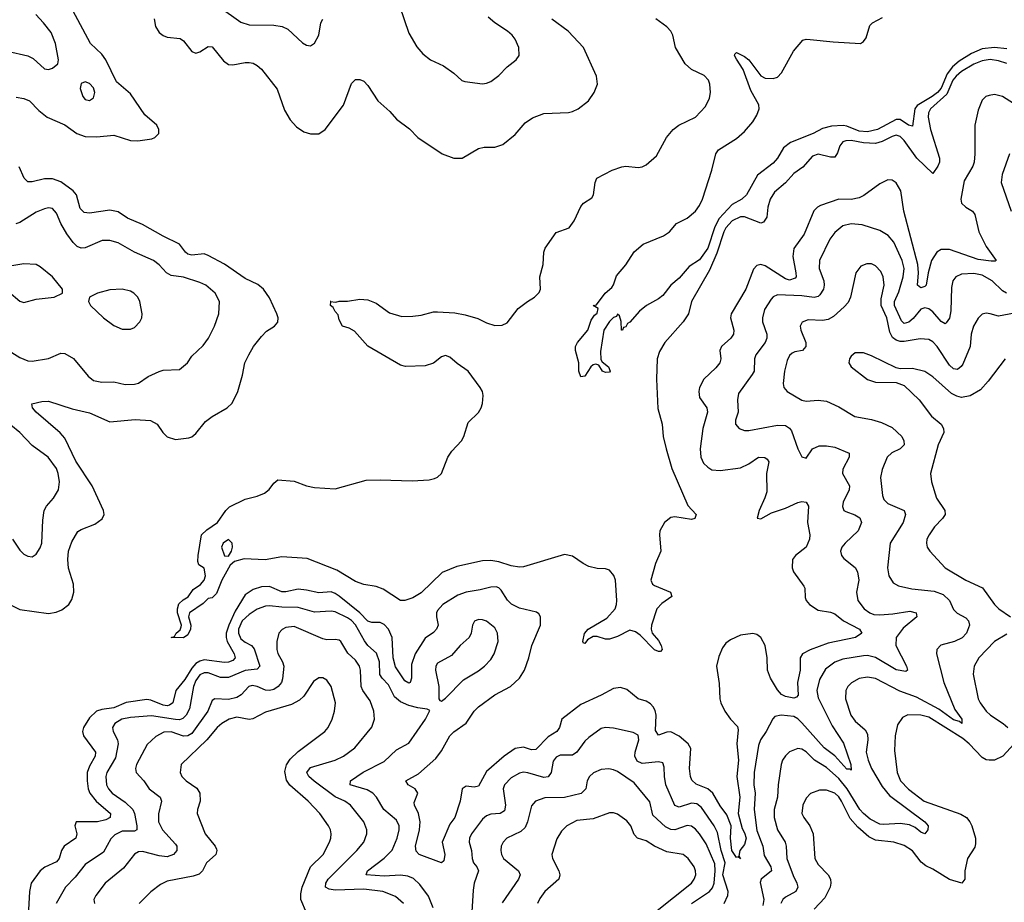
# Model space of a CAD drawing. Header units: inches. Extents: x 1934316 to 2140091, y 524953 to 667329.
# Tile 196 of 256: x 2011190 to 2015998, y 621797 to 626105. Entities that reach past the tile are written whole.
import ezdxf

# ---------------------------------------------------------------- set-up
doc = ezdxf.new("R2010")
doc.units = ezdxf.units.IN
doc.header["$MEASUREMENT"] = 0
doc.layers.add('C0612', color=7, linetype='Continuous')

msp = doc.modelspace()

# ---------------------------------------------------------------- linework, layer by layer
at = {"layer": 'C0612', "color": 5}
for points, elevation in [([(2013022, 626242), (2013090, 626039.3), (2013130, 625973), (2013158.4, 625938.4), (2013196.3, 625910), (2013259.9, 625879.9), (2013310, 625844.9), (2013348.9, 625808.9), (2013362.9, 625802.9), (2013450, 625792.4), (2013470, 625794.9), (2013490, 625803.8), (2013530, 625832.7), (2013570, 625875.5), (2013614, 625910), (2013629.2, 625930), (2013626.6, 625970), (2013609.6, 626010), (2013595.6, 626030), (2013571.6, 626050), (2013509.9, 626089.9), (2013478.3, 626118.3)], 240), ([(2011130, 625951.7), (2011230, 625928.7), (2011255.2, 625915.2), (2011310, 625866), (2011330, 625863), (2011350, 625868), (2011376, 625890), (2011378.4, 625910), (2011364.4, 625990), (2011342.7, 626042.7), (2011306.4, 626090), (2011269, 626130)], 240), ([(2011172.4, 625727.6), (2011210, 625721.1), (2011237.4, 625710), (2011282.5, 625662.5), (2011323.6, 625630), (2011410, 625592.8), (2011469.3, 625549.3), (2011510, 625534.6), (2011566.7, 625533.3), (2011650, 625541.1), (2011730, 625515.5), (2011766.5, 625513.5), (2011835.7, 625524.3), (2011849.8, 625530.2), (2011869.6, 625550), (2011869.7, 625570), (2011859.8, 625590), (2011801.2, 625641.2), (2011730, 625744.2), (2011662.8, 625802.8), (2011610, 625909.1), (2011590, 625936.7), (2011536.1, 625990), (2011448.8, 626150)], 220), ([(2012161.6, 626170), (2012270, 626092.9), (2012310, 626080.2), (2012430, 626079.2), (2012472.1, 626072.1), (2012498.4, 626058.4), (2012570, 625993), (2012590, 625981.6), (2012610, 625978), (2012630, 625990.6), (2012649.8, 626030.2), (2012661, 626090), (2012670, 626108)], 240), ([(2011845.8, 626110), (2011852.9, 626072.9), (2011870, 626043.7), (2011890, 626027.6), (2011910, 626019.6), (2011973.9, 626013.9), (2011990, 626002), (2012030, 625950.3), (2012050, 625942), (2012070, 625948), (2012110, 625974.2), (2012130, 625972.3), (2012184.5, 625904.5), (2012210, 625887.3), (2012230, 625885), (2012290, 625897.1), (2012310, 625896.9), (2012330, 625892.6), (2012350, 625881.5), (2012370, 625864.2), (2012446.6, 625766.6), (2012483.4, 625663.4), (2012510, 625616.4), (2012541.8, 625581.8), (2012577.7, 625557.7), (2012610, 625548.2), (2012650, 625548.2), (2012680.9, 625570), (2012771.4, 625688.6), (2012810, 625794), (2012830, 625813.4), (2012850, 625814), (2012870, 625804.9), (2012890, 625784.9), (2012939.5, 625710), (2012997.2, 625657.2), (2013030, 625619.3), (2013093, 625573), (2013133.4, 625530), (2013253.4, 625450), (2013310, 625430.2), (2013350, 625429.1), (2013430, 625476.4), (2013457.4, 625482.6), (2013510, 625482.7), (2013550, 625496.9), (2013610, 625544.9), (2013658, 625602), (2013693.6, 625626.4), (2013750, 625647.2), (2013870, 625652.9), (2013890, 625656.9), (2013917, 625670), (2013967.3, 625710), (2013995.6, 625750), (2014011.6, 625790), (2014006.6, 625830), (2013943.5, 625970), (2013868.5, 626050), (2013788.5, 626108.5)], 220), ([(2016011.1, 625891.1), (2015970, 625905.3), (2015930, 625910.5), (2015890, 625904.4), (2015850, 625887.9), (2015790, 625853), (2015762.9, 625830), (2015747.6, 625810), (2015717.9, 625742.1), (2015637.4, 625670), (2015627.7, 625650), (2015626.7, 625630), (2015637.9, 625570), (2015681.7, 625430), (2015681.6, 625410), (2015674.5, 625390), (2015650, 625354.8), (2015570.7, 625430), (2015510, 625515.7), (2015490, 625535.4), (2015470, 625540.9), (2015450, 625535.8), (2015402.6, 625510), (2015370, 625500.7), (2015310, 625504.1), (2015250, 625515.4), (2015225.2, 625514.8), (2015210, 625508.8), (2015194.5, 625490), (2015184.4, 625455.6), (2015170, 625435), (2015150, 625433.8), (2015090, 625449), (2015061.1, 625438.9), (2015014.5, 625385.5), (2014970, 625354.6), (2014930.3, 625309.7), (2014876.8, 625263.2), (2014854.9, 625230), (2014843.8, 625190), (2014838.2, 625141.8), (2014823, 625117), (2014808.5, 625111.5), (2014730, 625143.3), (2014710, 625143.1), (2014670, 625124), (2014638.2, 625090), (2014628, 625070), (2014594.8, 624965.2), (2014558.1, 624881.9), (2014471.4, 624730), (2014456.6, 624670), (2014429.5, 624630), (2014341.1, 624530), (2014314.8, 624485.2), (2014302.7, 624450), (2014299.7, 624350), (2014306.7, 624206.7), (2014327.9, 624130), (2014331.9, 624070), (2014346.7, 624010), (2014374.1, 623914.1), (2014453, 623733), (2014493.8, 623690), (2014486.4, 623670), (2014470, 623665.3), (2014390, 623678.3), (2014370, 623675.2), (2014338.4, 623650), (2014316.6, 623610), (2014314.1, 623590), (2014320.4, 623510), (2014295.3, 623450), (2014272.2, 623370), (2014280.8, 623350), (2014290, 623343.2), (2014368.2, 623310), (2014374.8, 623290), (2014325.2, 623254.8), (2014302.1, 623230), (2014275, 623150), (2014273.1, 623130), (2014279.3, 623110), (2014310, 623075), (2014321.8, 623050), (2014327.7, 623030), (2014318.5, 623021.5), (2014310, 623020.5), (2014290, 623029.8), (2014220.3, 623100.3), (2014197.5, 623117.5), (2014170, 623125), (2014110, 623094.8), (2014070, 623081), (2014050, 623081.1), (2014010, 623093.8), (2013990, 623094.8), (2013962.6, 623077.4), (2013950, 623060.7), (2013942.4, 623062.4), (2013939.5, 623070), (2013948.2, 623108.2), (2013966.7, 623130), (2014056.5, 623183.5), (2014097.1, 623230), (2014104.4, 623250), (2014105.3, 623270), (2014099, 623370), (2014092.1, 623392.1), (2014070, 623418), (2014050, 623424.7), (2014010, 623426.4), (2013970, 623435.9), (2013940.8, 623450), (2013890, 623486), (2013850, 623494.4), (2013650, 623434.6), (2013630, 623432.1), (2013590, 623439.5), (2013530, 623459.3), (2013490, 623465.1), (2013450, 623462.8), (2013324.6, 623435.4), (2013253.6, 623406.4), (2013150, 623308), (2013110, 623282.4), (2013070, 623269.6), (2013050, 623269.7), (2012964.9, 623324.9), (2012930, 623337.8), (2012870, 623348.6), (2012830, 623363.2), (2012738.5, 623418.5), (2012594.2, 623474.2), (2012470, 623483.5), (2012388, 623468), (2012286, 623474), (2012239.3, 623460.7), (2012217.2, 623442.8), (2012176.3, 623370), (2012150, 623304.5), (2012130, 623283.7), (2012110, 623279.5), (2012084.9, 623255.1), (2012019.5, 623210), (2012014.3, 623190), (2012024.9, 623150), (2012024.4, 623130), (2012010, 623102), (2011990, 623087.8), (2011929, 623089), (2011945.2, 623094.8), (2011953.2, 623110), (2011974, 623126), (2011978.8, 623141.2), (2011980.5, 623150), (2011960.4, 623210), (2011959.7, 623230), (2011966.5, 623253.5), (2011987.3, 623272.7), (2012012.5, 623287.5), (2012036.6, 623323.4), (2012072.6, 623347.4), (2012091.3, 623370), (2012097.6, 623390), (2012090, 623428), (2012063.7, 623443.7), (2012060.2, 623460.2), (2012060.9, 623490), (2012077.7, 623590), (2012104.3, 623615.7), (2012155.6, 623650), (2012197, 623710), (2012213.5, 623726.5), (2012290, 623764.9), (2012350, 623778.7), (2012385.7, 623794.3), (2012408.3, 623811.7), (2012430, 623842.8), (2012450, 623859.1), (2012530, 623852.7), (2012590, 623830.4), (2012630, 623821.6), (2012730, 623814.4), (2012882.2, 623857.8), (2012950, 623859.8), (2013106.2, 623853.8), (2013190, 623858.5), (2013214.8, 623865.2), (2013230, 623872), (2013249.8, 623890.2), (2013280.5, 623970), (2013300.5, 623999.5), (2013347.8, 624050), (2013358.7, 624070), (2013380.7, 624139.3), (2013430, 624188), (2013443.1, 624210), (2013450, 624231), (2013453.4, 624270), (2013449.8, 624290), (2013439.3, 624310), (2013379.3, 624390), (2013326.2, 624426.2), (2013290, 624458.4), (2013270, 624466.3), (2013250, 624460.3), (2013210, 624429.2), (2013170, 624415.2), (2013073.1, 624413.1), (2013050, 624419.2), (2012890, 624510.8), (2012824.3, 624584.3), (2012799.1, 624599.1), (2012766.9, 624610), (2012750, 624640.9), (2012744.9, 624664.9), (2012730, 624680.7), (2012720.7, 624700.7), (2012708.3, 624710), (2012709.4, 624729.4), (2012706, 624730), (2012733.6, 624726.4), (2012750, 624732), (2012790, 624731), (2012850, 624741), (2012890, 624737.3), (2012930, 624720.7), (2012995.1, 624675.1), (2013056.2, 624656.2), (2013110, 624657.4), (2013150, 624663.1), (2013210, 624679.5), (2013230, 624679.5), (2013314, 624674), (2013364.5, 624664.5), (2013427.3, 624647.3), (2013470, 624624.9), (2013510, 624612.2), (2013545.6, 624614.4), (2013570, 624624.9), (2013624.4, 624695.6), (2013669.6, 624730.4), (2013704, 624750), (2013726.3, 624773.7), (2013733.2, 624790), (2013729.4, 624850), (2013745.6, 624910), (2013749.5, 624970), (2013756, 624990), (2013810, 625066.8), (2013873.2, 625090), (2013897.1, 625122.9), (2013930, 625194), (2013943.7, 625210), (2013983.9, 625236.1), (2013992, 625250), (2013999.7, 625310), (2014008.7, 625331.3), (2014082.7, 625370), (2014130, 625386.4), (2014150, 625390.3), (2014210, 625384.6), (2014230, 625387.4), (2014250, 625397), (2014299.6, 625440.4), (2014348.4, 625530), (2014380.5, 625570), (2014409.6, 625590), (2014489.8, 625630.2), (2014538.8, 625681.2), (2014557.8, 625722.2), (2014563.1, 625750), (2014560.9, 625790), (2014553.3, 625810), (2014533.2, 625833.2), (2014470, 625862.8), (2014440.2, 625890), (2014392, 625970), (2014379.4, 626030), (2014369.9, 626049.9), (2014350, 626071), (2014296.3, 626110)], 180), ([(2016010, 625962.4), (2015950, 625969.3), (2015890, 625962.5), (2015838.9, 625941.1), (2015777.7, 625902.3), (2015745.1, 625874.9), (2015718.8, 625841.2), (2015690, 625771.9), (2015672.1, 625750), (2015646.9, 625730), (2015573.3, 625686.7), (2015561.5, 625670), (2015550, 625586), (2015530, 625589.9), (2015490, 625618.2), (2015470, 625618.5), (2015379.1, 625570), (2015330, 625558.1), (2015290, 625561.8), (2015230, 625585.5), (2015211.4, 625588.6), (2015154.4, 625585.6), (2015110, 625574.3), (2015065.5, 625550), (2014954, 625506), (2014919.7, 625480.3), (2014891.3, 625430), (2014870, 625404.7), (2014793.8, 625346.2), (2014739, 625250), (2014716, 625230), (2014670, 625203.2), (2014605.7, 625134.3), (2014585.1, 625094.9), (2014550, 624989.9), (2014510, 624933.5), (2014459.7, 624900.3), (2014410, 624842.9), (2014370.3, 624809.7), (2014330, 624759.5), (2014310, 624742), (2014250.7, 624709.3), (2014216.8, 624683.2), (2014170, 624628.7), (2014158, 624622), (2014150, 624606), (2014138, 624602), (2014134, 624590), (2014128, 624590), (2014127.3, 624632.7), (2014119, 624659), (2014110, 624668), (2014104, 624656), (2014090, 624652), (2014070, 624632.3), (2014041.7, 624590), (2014026.1, 624486.1), (2014027.1, 624447.1), (2014034.4, 624434.4), (2014066, 624410), (2014073.4, 624390), (2014070, 624384), (2014050, 624383.7), (2014035.3, 624390), (2014018.6, 624418.6), (2014003.1, 624423.1), (2013990, 624420.7), (2013979.3, 624410), (2013950, 624365.2), (2013930, 624362), (2013920.5, 624390), (2013920.4, 624430), (2013904.2, 624490), (2013904.1, 624510), (2013913.7, 624530), (2013964.7, 624590), (2013981.3, 624638.7), (2013997, 624663), (2014010, 624672), (2014015.5, 624695.5), (2013989.7, 624710), (2014007, 624713), (2014048.4, 624770), (2014081.6, 624798.4), (2014089.8, 624810.2), (2014105.1, 624854.9), (2014150, 624908.7), (2014190, 624972.2), (2014235.1, 625010), (2014333.7, 625050), (2014364, 625070), (2014397.2, 625110), (2014450, 625137.1), (2014490, 625170.4), (2014510, 625198), (2014524, 625230), (2014569.6, 625370), (2014589.7, 625450), (2014603.1, 625470), (2014690, 625525.4), (2014730, 625559.4), (2014770, 625607), (2014790, 625639.6), (2014800.6, 625670), (2014799.4, 625690), (2014759.9, 625759.9), (2014722.3, 625862.3), (2014690, 625912), (2014681, 625930), (2014682.2, 625937.8), (2014690, 625946), (2014730, 625925.8), (2014750, 625909), (2014810, 625831.4), (2014830, 625820.2), (2014870, 625817.6), (2014890, 625824.5), (2014910, 625846.5), (2014968.4, 625951.6), (2015015.2, 626004.8), (2015030, 626010.2), (2015050.8, 626009.2), (2015163.2, 625996.8), (2015295.3, 625990), (2015310, 625998.8), (2015323.3, 626016.7), (2015342.4, 626077.6), (2015354, 626090), (2015403.9, 626116.1)], 160), ([(2016110, 625654.6), (2015990, 625730.6), (2015950, 625740.2), (2015924, 625736), (2015908.8, 625730), (2015890, 625712.6), (2015870, 625663.7), (2015855, 625590), (2015855, 625450), (2015850.6, 625410), (2015844.2, 625390), (2015801.6, 625318.4), (2015786.9, 625230), (2015790.1, 625210), (2015810, 625190.8), (2015843.2, 625170), (2015854, 625154), (2015873.5, 625070), (2015910, 624997.8), (2015958.4, 624930), (2015953.8, 624926.2), (2015933.6, 624926.4), (2015870, 624935.1), (2015730, 624984.3), (2015690, 624983.7), (2015668.9, 624971.1), (2015642.4, 624930), (2015626.1, 624870), (2015616.9, 624810), (2015610, 624802.8), (2015590, 624796.5), (2015574.2, 624810), (2015579.7, 624870), (2015576, 624910), (2015508.2, 625170), (2015492.4, 625270), (2015470, 625309.7), (2015450, 625322.3), (2015430, 625323.9), (2015390, 625304.5), (2015312.5, 625247.5), (2015290, 625235.6), (2015250, 625228), (2015190, 625229.2), (2015101.5, 625198.5), (2015086, 625190), (2015068.4, 625171.6), (2015021.6, 625058.4), (2014971.1, 624988.9), (2014966.1, 624950), (2014980.4, 624870), (2014982.2, 624850), (2014976.8, 624843.2), (2014950, 624834.6), (2014930, 624840.3), (2014830, 624903.4), (2014810, 624910.7), (2014790, 624906), (2014773.3, 624886.7), (2014735.8, 624790), (2014664.4, 624670), (2014661.6, 624650), (2014678, 624590), (2014675.5, 624570), (2014662.2, 624550), (2014616.9, 624510), (2014608.3, 624490), (2014613.8, 624450), (2014609.2, 624430), (2014590, 624405.1), (2014530.2, 624350), (2014510.2, 624310), (2014506.3, 624290), (2014510, 624260.5), (2014545, 624210), (2014549.4, 624190), (2014526, 624110), (2014512.8, 624010), (2014516.3, 623970), (2014530, 623940.8), (2014550, 623920.2), (2014570, 623908.4), (2014610, 623904.6), (2014710, 623917.1), (2014750, 623936.8), (2014798, 623970), (2014828.8, 623968.8), (2014839.7, 623959.7), (2014847.7, 623947.7), (2014837.8, 623890), (2014838.9, 623801.1), (2014829.6, 623770.4), (2014800.9, 623710), (2014791.3, 623671.3), (2014810, 623669), (2014862, 623698), (2014930, 623721), (2014990, 623747.8), (2015010, 623753), (2015030.4, 623750), (2015042.8, 623730), (2015036.5, 623650), (2015048.2, 623590), (2015047.1, 623570), (2015030.1, 623530), (2014978.6, 623490), (2014964.5, 623470), (2014962.6, 623430), (2014969.2, 623410), (2015020, 623340), (2015024.6, 623330), (2015025.1, 623285.1), (2015030.3, 623270), (2015047.4, 623250), (2015090, 623222.2), (2015150, 623213.1), (2015170, 623204.7), (2015212.7, 623170), (2015290.9, 623130), (2015302.4, 623110), (2015272, 623090), (2015138.8, 623061.2), (2015050, 623029.4), (2015013, 623010), (2015000.8, 622990), (2015001, 622930), (2014988.3, 622870), (2014991.8, 622808.2), (2014982.8, 622797.2), (2014970, 622792.5), (2014930, 622800.6), (2014910, 622811.8), (2014890, 622833.4), (2014855.8, 622890), (2014841.4, 622930), (2014839.7, 622990), (2014830, 623049.6), (2014809.8, 623090), (2014790, 623103.4), (2014770, 623109), (2014710, 623101), (2014661.5, 623078.5), (2014639.1, 623060.9), (2014621.5, 623038.5), (2014603.8, 622996.2), (2014592.8, 622950), (2014605.1, 622865.1), (2014609.3, 622790), (2014613.7, 622770), (2014634.2, 622730), (2014660.5, 622690), (2014695, 622655), (2014699.1, 622639.1), (2014692, 622570), (2014700.8, 622490), (2014692.4, 622410), (2014706.7, 622310), (2014699.4, 622230), (2014717.4, 622157.4), (2014730, 622136.2), (2014736.9, 622110), (2014730, 622079.2), (2014706.5, 622050), (2014701.4, 622021.4), (2014710, 622009.2), (2014698.6, 622018.6), (2014690, 622015.6), (2014668.3, 622050), (2014660.4, 622110), (2014664.3, 622170), (2014642.9, 622222.9), (2014610, 622267.6), (2014574.7, 622330), (2014549.9, 622349.9), (2014493.5, 622373.5), (2014472.8, 622392.8), (2014465.7, 622410), (2014460.9, 622450), (2014466.9, 622546.9), (2014453.7, 622570), (2014410, 622607.2), (2014370, 622629.4), (2014350, 622627), (2014310, 622612.5), (2014295.2, 622635.2), (2014297.4, 622710), (2014293, 622733), (2014283.2, 622750), (2014270, 622765.8), (2014250, 622778.5), (2014210, 622789.8), (2014155.6, 622835.6), (2014124.5, 622844.5), (2014090, 622840.6), (2014030, 622807.5), (2013930, 622761.6), (2013837.8, 622690), (2013825.2, 622650), (2013812.7, 622630), (2013770, 622604.9), (2013710, 622541.7), (2013690, 622541.2), (2013650, 622553.4), (2013610, 622547.1), (2013555.5, 622510), (2013470, 622434.7), (2013430, 622363.5), (2013410, 622359.1), (2013370, 622362.7), (2013350.2, 622350), (2013340.1, 622290), (2013314.3, 622210), (2013290, 622178.4), (2013253.4, 622090), (2013265.2, 622030), (2013261.4, 621998.6), (2013250, 621989.5), (2013141.1, 622030), (2013125.9, 622045.9), (2013122.9, 622070), (2013141.5, 622150), (2013144.9, 622190), (2013136.8, 622230), (2013117.4, 622270), (2013116.9, 622283.1), (2013134.8, 622330), (2013121.6, 622350), (2013086.6, 622370), (2013075.6, 622390), (2013136.9, 622423.1), (2013221.3, 622498.7), (2013250, 622535.8), (2013290.6, 622610), (2013310.7, 622629.3), (2013369.5, 622670.5), (2013410, 622729.1), (2013429.9, 622750.1), (2013509.9, 622810.1), (2013586.4, 622850), (2013630, 622891.3), (2013654.7, 622930), (2013677, 622990), (2013690.6, 623050), (2013732.7, 623150), (2013732.6, 623190), (2013725.3, 623205.3), (2013713.6, 623213.6), (2013630, 623233.3), (2013591.5, 623251.5), (2013572, 623272), (2013541, 623321), (2013530, 623332.3), (2013516, 623336), (2013490, 623335.4), (2013438.6, 623321.4), (2013370, 623311.3), (2013330, 623296.6), (2013255.9, 623250), (2013230, 623220.8), (2013225.1, 623210), (2013226, 623190), (2013233.7, 623150), (2013225.2, 623130), (2013210, 623113.4), (2013170, 623085.6), (2013120.7, 623010), (2013103.3, 622956.7), (2013103, 622890), (2013096.1, 622870), (2013090, 622866.1), (2013070, 622877.7), (2013025.8, 622945.8), (2013014.1, 622990), (2013008.9, 623088.9), (2012990, 623129.9), (2012970, 623152.2), (2012950, 623161.8), (2012910, 623162.5), (2012890, 623169.5), (2012850.1, 623210.1), (2012750, 623290.3), (2012730, 623304.5), (2012710, 623311.5), (2012650, 623306.8), (2012590, 623321.1), (2012550, 623325.5), (2012490, 623312.6), (2012470, 623313), (2012410, 623338.9), (2012370, 623337.3), (2012330, 623323.9), (2012290, 623297.5), (2012241.9, 623218.1), (2012210.5, 623150), (2012198.4, 623110), (2012198.3, 623090), (2012203.4, 623070), (2012237.5, 623010), (2012241.2, 622990), (2012230, 622977.4), (2012210, 622968.4), (2012190, 622966.7), (2012090, 622979.9), (2012070, 622974.4), (2012050, 622961.7), (2012030, 622940.3), (2011995.9, 622884.1), (2011952.9, 622830), (2011936.8, 622770), (2011921.2, 622758.8), (2011910, 622755.6), (2011890, 622759.1), (2011830, 622784.1), (2011810, 622786.4), (2011710, 622772.5), (2011650, 622745.2), (2011590, 622737.9), (2011564.8, 622730), (2011530, 622696.8), (2011501.5, 622650), (2011496.9, 622630), (2011501.9, 622610), (2011560.4, 622530), (2011558.2, 622510), (2011530, 622460.7), (2011519.7, 622430), (2011518.9, 622390), (2011524.6, 622350), (2011532.6, 622330), (2011562.8, 622290), (2011632.8, 622230), (2011630.9, 622210), (2011610, 622198.7), (2011570, 622189), (2011465.5, 622190), (2011459.1, 622170), (2011468.5, 622130), (2011463.2, 622110), (2011407.5, 622070), (2011394.5, 622050), (2011381.9, 622010), (2011370, 621993.6), (2011312.2, 621967.8), (2011290, 621950.7), (2011246.2, 621890), (2011237.3, 621850), (2011231.3, 621730)], 220), ([(2016023.2, 625450), (2015988.2, 625350), (2015983.2, 625310), (2016032.6, 625170)], 240), ([(2011147.9, 623247.9), (2011190, 623226.2), (2011330, 623206.2), (2011367.5, 623212.5), (2011396, 623224), (2011430, 623250.3), (2011444.8, 623275.2), (2011454.6, 623310), (2011451.6, 623350), (2011428.1, 623428.1), (2011424.9, 623470), (2011428.6, 623510), (2011443.4, 623556.6), (2011474, 623606), (2011490, 623616.5), (2011557, 623643), (2011591.7, 623668.3), (2011601.3, 623690), (2011599.1, 623710), (2011543.9, 623830), (2011463.5, 623950), (2011410, 624063.1), (2011387.7, 624087.7), (2011269.6, 624190), (2011252.7, 624210), (2011249.3, 624230), (2011298, 624242), (2011330, 624242.4), (2011445.8, 624205.8), (2011530, 624185.8), (2011630, 624142.6), (2011753.1, 624153.1), (2011827.9, 624147.9), (2011860.4, 624130), (2011889.3, 624089.3), (2011910, 624068.8), (2011950, 624056), (2012016.3, 624063.7), (2012030.8, 624069.2), (2012050, 624084.9), (2012096.8, 624143.2), (2012130, 624168.8), (2012202.7, 624210), (2012227, 624233), (2012255.1, 624290), (2012278, 624370), (2012289.8, 624430), (2012308.3, 624470), (2012331.3, 624510), (2012370, 624559.3), (2012395.7, 624584.3), (2012434.5, 624610), (2012450.9, 624629.1), (2012452.1, 624650), (2012445.3, 624670), (2012410, 624748.2), (2012380.3, 624790), (2012353.4, 624813.4), (2012290, 624842), (2012190, 624912.4), (2012110, 624953.6), (2012090, 624961.7), (2012030, 624955.9), (2012010, 624961.4), (2011998.8, 624970), (2011969.8, 625010), (2011890, 625048.9), (2011790, 625105.9), (2011716.7, 625136.7), (2011670, 625167.5), (2011630, 625176.1), (2011530, 625161.4), (2011504.7, 625164.7), (2011484.3, 625184.3), (2011466.9, 625250), (2011450.7, 625270), (2011390, 625313.5), (2011350, 625328.7), (2011310, 625329), (2011250, 625313.6), (2011230, 625313.6), (2011211, 625331), (2011187.5, 625387.5)], 220), ([(2011050, 624543.2), (2011190, 624455.8), (2011230, 624439.7), (2011250, 624438.5), (2011330, 624451.8), (2011390, 624477.5), (2011410, 624475.9), (2011451.9, 624451.9), (2011524.6, 624364.6), (2011550, 624344.7), (2011590, 624336.5), (2011650, 624336.9), (2011704.1, 624324.1), (2011750, 624326), (2011770, 624331.6), (2011817.3, 624362.7), (2011870, 624388.1), (2011890, 624393.6), (2011970, 624397), (2012009.6, 624430), (2012030, 624462.4), (2012085.9, 624514.1), (2012112, 624550), (2012140.3, 624610), (2012161.5, 624670), (2012165.4, 624730), (2012144.8, 624770), (2012098, 624810), (2012070, 624823.2), (2011990, 624848.4), (2011930, 624857.2), (2011906.8, 624870), (2011870, 624908.5), (2011842.4, 624930), (2011750.4, 624970.4), (2011670, 625016.5), (2011630, 625027.1), (2011592.2, 625027.8), (2011510, 624991.6), (2011490, 624990.7), (2011470, 624998.4), (2011450, 625017.2), (2011419.5, 625059.5), (2011389.9, 625110), (2011370, 625160.7), (2011350, 625183.5), (2011330, 625186.4), (2011310, 625182.5), (2011270, 625165.7), (2011190, 625115), (2011170, 625109)], 240), ([(2016008.7, 624770), (2015990, 624781.5), (2015939.1, 624830), (2015890, 624857.5), (2015850, 624866), (2015790, 624862.3), (2015762, 624850), (2015746.4, 624830), (2015741.2, 624798.8), (2015736.7, 624683.3), (2015730, 624647.6), (2015714.9, 624625.1), (2015710, 624621.4), (2015690, 624632.5), (2015650, 624678.4), (2015630, 624693.1), (2015610, 624698.8), (2015590, 624692.7), (2015553.3, 624646.7), (2015532, 624628), (2015510, 624622.6), (2015495.6, 624635.6), (2015462.9, 624710), (2015462.5, 624730), (2015483.7, 624776.3), (2015505.2, 624850), (2015508.6, 624890), (2015499.2, 624930), (2015458.5, 625018.5), (2015431.7, 625051.7), (2015390, 625076.5), (2015304.2, 625104.2), (2015250, 625109), (2015210, 625098.4), (2015170, 625067.1), (2015146.8, 625033.2), (2015096, 624930), (2015094.6, 624890), (2015116.4, 624830), (2015119.3, 624810), (2015115.7, 624790), (2015098.2, 624761.8), (2015090, 624754.1), (2015070, 624749.3), (2015010, 624757.5), (2014890, 624761.5), (2014870, 624752), (2014859.2, 624740.8), (2014827.7, 624690), (2014817.7, 624650), (2014818.2, 624630), (2014838.9, 624570), (2014839, 624550), (2014830.9, 624530), (2014785.2, 624470), (2014779, 624450), (2014776.1, 624390), (2014767.5, 624372.5), (2014700.1, 624279.9), (2014695.5, 624250), (2014698.5, 624190), (2014685.2, 624150), (2014685.3, 624130), (2014704, 624110), (2014730, 624099.6), (2014750, 624099.7), (2014890, 624125.2), (2014930, 624123.5), (2014950, 624111.4), (2014958.8, 624098.8), (2014990, 624010.7), (2015010, 623970.7), (2015030, 623964.9), (2015061.6, 624010), (2015094.5, 624025.5), (2015130, 624025.8), (2015170, 624018.6), (2015240.4, 623990), (2015241.5, 623970), (2015210.3, 623910.3), (2015208, 623890), (2015242.7, 623830), (2015240.6, 623810), (2015211.8, 623750), (2015208.6, 623728.6), (2015214.6, 623710), (2015223.7, 623703.7), (2015268.8, 623688.8), (2015293.6, 623673.6), (2015301.3, 623650), (2015284, 623610), (2015222, 623550), (2015205.3, 623530), (2015198.9, 623510), (2015202.6, 623490), (2015214.2, 623474.2), (2015270, 623430.3), (2015281.3, 623410), (2015288.1, 623370), (2015276.5, 623310), (2015282.3, 623270), (2015314.4, 623230), (2015340.9, 623210), (2015361.5, 623201.5), (2015390, 623199.6), (2015454.8, 623205.2), (2015537.2, 623217.2), (2015568, 623210), (2015572, 623190), (2015505.2, 623134.8), (2015470.1, 623090), (2015468.9, 623050), (2015521.2, 622950), (2015526.4, 622930), (2015517, 622923), (2015470, 622930.7), (2015370, 622991.5), (2015330, 623000.8), (2015310, 622999.2), (2015210, 622983.1), (2015170, 622969.2), (2015125.7, 622934.3), (2015096.5, 622883.5), (2015082.9, 622830), (2015090, 622794.6), (2015157.5, 622657.5), (2015213.4, 622573.4), (2015248.2, 622470), (2015250, 622440.9), (2015246.2, 622446.2), (2015230, 622447.1), (2015171.3, 622511.3), (2015119, 622550), (2015010, 622673.5), (2014990, 622692.6), (2014970, 622703.8), (2014909.3, 622710.7), (2014877, 622703), (2014867.2, 622692.8), (2014835, 622630), (2014808.3, 622590), (2014797.5, 622562.5), (2014776.6, 622430), (2014775.9, 622370), (2014782.4, 622330), (2014776.6, 622250), (2014790, 622147.7), (2014818.4, 622070), (2014825.4, 622025.4), (2014858.6, 621970), (2014861.4, 621950), (2014811, 621910), (2014806.6, 621893.4), (2014824.1, 621810), (2014819.1, 621780.9)], 240), ([(2011136.7, 624776.7), (2011190, 624730.8), (2011210, 624725.5), (2011270, 624740.3), (2011358, 624750), (2011398, 624770), (2011399, 624790), (2011349.3, 624850), (2011290, 624899.5), (2011270, 624909.5), (2011210, 624914), (2011094.8, 624894.8)], 260), ([(2016048, 624672), (2015970, 624657.3), (2015930, 624669.8), (2015910, 624672.4), (2015890, 624668.2), (2015870, 624647.8), (2015847.5, 624610), (2015836, 624570), (2015832.5, 624510), (2015795.7, 624424.3), (2015788.4, 624411.6), (2015770, 624397.1), (2015750, 624401), (2015730, 624418.2), (2015670, 624509.8), (2015650, 624532.4), (2015630, 624544.6), (2015587.5, 624547.5), (2015510, 624533.7), (2015490, 624534.4), (2015470, 624540.4), (2015453.1, 624553.1), (2015439.2, 624579.2), (2015424.4, 624650), (2015397.3, 624710), (2015396.9, 624743.1), (2015410.9, 624810), (2015407.4, 624850), (2015395.6, 624875.6), (2015370, 624903.5), (2015350, 624913.1), (2015326.3, 624913.7), (2015297.8, 624902.2), (2015273.1, 624870), (2015247.7, 624750), (2015235.7, 624724.3), (2015217.1, 624702.9), (2015163.9, 624656.1), (2015138.4, 624641.6), (2015110, 624637.2), (2015039.8, 624640.2), (2015011, 624629), (2015001.8, 624610), (2015004.3, 624590), (2015028.4, 624530), (2015029.1, 624510), (2015012.7, 624490), (2014975.8, 624484.2), (2014962.2, 624477.8), (2014950, 624466.3), (2014937.9, 624442.1), (2014925, 624390), (2014918.5, 624330), (2014921.7, 624310), (2014937.6, 624290), (2015010, 624247.5), (2015030, 624242.3), (2015090, 624248.5), (2015130, 624242.6), (2015190, 624216.2), (2015268.8, 624168.8), (2015350, 624154.2), (2015398.9, 624138.9), (2015450, 624113.8), (2015498, 624070), (2015507.2, 624050), (2015509.1, 624030), (2015490.3, 624010), (2015448.8, 623991.2), (2015426, 623970), (2015401.2, 623910), (2015393, 623870), (2015403.2, 623783.2), (2015410, 623763.1), (2015430, 623744.2), (2015508.7, 623710), (2015516.5, 623690), (2015503.8, 623650), (2015440.9, 623550), (2015427.7, 623430), (2015433.8, 623390), (2015455.4, 623355.4), (2015481.2, 623341.2), (2015546.2, 623326.2), (2015655.6, 623315.6), (2015699.4, 623299.4), (2015730, 623270.3), (2015750, 623225.2), (2015768.4, 623208.4), (2015810, 623184.6), (2015823.6, 623170), (2015829.1, 623150), (2015813, 623110), (2015792.7, 623087.3), (2015755.5, 623070), (2015688.3, 623051.7), (2015668.8, 623030), (2015667.8, 623010), (2015703.2, 622870), (2015757.3, 622737.3), (2015791.2, 622690), (2015790.7, 622670), (2015779.3, 622679.3), (2015750, 622688.1), (2015679.3, 622739.3), (2015570, 622797.5), (2015487.4, 622827.4), (2015370, 622888.6), (2015330, 622895.9), (2015290, 622889.8), (2015251.5, 622868.5), (2015234.9, 622850), (2015225, 622830), (2015223.2, 622790), (2015249.6, 622709.6), (2015270, 622681.1), (2015318.4, 622638.4), (2015330, 622617.1), (2015331.4, 622590), (2015324.5, 622530), (2015333, 622490), (2015350.6, 622450), (2015402.6, 622362.6), (2015438.3, 622318.3), (2015611, 622190), (2015626.5, 622170), (2015625.5, 622150), (2015610, 622131.1), (2015590, 622139.4), (2015562.3, 622162.3), (2015535.2, 622175.2), (2015490, 622181.8), (2015410, 622176.1), (2015390, 622178.5), (2015342.5, 622202.5), (2015310, 622229.5), (2015293, 622250), (2015230.8, 622350.8), (2015190, 622400.3), (2015130, 622454.5), (2015070.7, 622490.7), (2015030, 622531.6), (2015010, 622543.8), (2014990, 622546.6), (2014950, 622530.7), (2014930, 622512.1), (2014915.9, 622490), (2014908.6, 622470), (2014894.2, 622370), (2014891.4, 622310), (2014874.8, 622250), (2014874.2, 622210), (2014890.9, 622150.9), (2014928.4, 622090), (2014933.5, 622070), (2014936.2, 622010), (2014966.9, 621926.9), (2014985.7, 621890), (2014990.2, 621870), (2014980.2, 621850), (2014930, 621822.2), (2014917.4, 621810), (2014907.1, 621790)], 260), ([(2016002.4, 624450), (2015920, 624340), (2015881.9, 624298.1), (2015831.7, 624268.3), (2015790, 624261.5), (2015766.9, 624266.9), (2015740.8, 624280.8), (2015650, 624361.4), (2015610, 624387.7), (2015550, 624402.7), (2015490, 624401.3), (2015470, 624406), (2015350, 624464.7), (2015310, 624479.6), (2015270, 624478.4), (2015250, 624462.7), (2015241.6, 624450), (2015239.3, 624430), (2015250.5, 624410), (2015330, 624348.8), (2015370, 624335.8), (2015470, 624334.4), (2015510, 624320.3), (2015582.6, 624250), (2015643.1, 624170), (2015690.2, 624130.2), (2015701.5, 624110), (2015702.8, 624090), (2015675.8, 624030), (2015638.6, 623890), (2015642.8, 623850), (2015666.8, 623770), (2015707.2, 623710), (2015709.2, 623690), (2015696.5, 623670), (2015657.2, 623630), (2015631.3, 623590), (2015620.8, 623570), (2015618.5, 623550), (2015622.3, 623530), (2015634.9, 623510), (2015710.3, 623430), (2015810, 623369.3), (2015892.5, 623332.5), (2015951.2, 623250), (2015971.3, 623230), (2016028.9, 623190)], 280), ([(2011154.6, 623570), (2011190, 623514.9), (2011210, 623495.5), (2011230, 623486.4), (2011250, 623483.8), (2011270, 623496.3), (2011290, 623526.8), (2011296.9, 623550), (2011302.5, 623662.5), (2011309.8, 623710), (2011320.4, 623730), (2011355.4, 623770), (2011378.3, 623810), (2011384.2, 623850), (2011377.4, 623890), (2011370, 623913.6), (2011328, 623970), (2011250, 624026.8), (2011190, 624090.7), (2011145.9, 624125.9)], 240), ([(2013208.8, 621770), (2013186, 621826), (2013143.7, 621883.7), (2013112.9, 621912.9), (2013084.7, 621924.7), (2013049.1, 621929.1), (2012970, 621924.5), (2012881.3, 621930), (2012888.3, 621950), (2012970, 622011.9), (2013008.6, 622051.4), (2013033.8, 622110), (2013043.1, 622150), (2013043.1, 622170), (2013030, 622197.4), (2012968.6, 622250), (2012932.2, 622310), (2012915, 622330), (2012885.9, 622345.9), (2012804.4, 622370), (2012805.1, 622390), (2012867.6, 622432.4), (2012970, 622483.5), (2013030, 622540.2), (2013090, 622572.9), (2013171.2, 622690), (2013192.5, 622732.5), (2013180.2, 622740.2), (2013134.2, 622745.8), (2013090, 622757.5), (2013050, 622776), (2013020, 622800), (2012990, 622858.5), (2012959.6, 622890), (2012948.9, 622908.9), (2012946.9, 622970), (2012932.8, 623012.8), (2012890, 623050.6), (2012872.9, 623072.9), (2012830, 623151.4), (2012810, 623172.8), (2012790, 623185.7), (2012730, 623213.9), (2012710, 623217.2), (2012630, 623213.2), (2012550, 623235.8), (2012470, 623236.8), (2012410, 623244.6), (2012390, 623242), (2012350, 623228.4), (2012310, 623202), (2012276.6, 623170), (2012257.8, 623130), (2012257.7, 623110), (2012270, 623083.3), (2012290, 623066.2), (2012321.8, 623050), (2012334.2, 623034.2), (2012362.7, 622950), (2012350, 622934.4), (2012290, 622927.4), (2012210, 622894.5), (2012170, 622894.5), (2012110, 622916.5), (2012090, 622917.3), (2012070, 622906.9), (2012050, 622879.6), (2012038.1, 622850), (2012018.3, 622741.7), (2012003.4, 622710), (2011986.9, 622693.1), (2011970, 622687.7), (2011950.8, 622689.2), (2011833, 622707), (2011730, 622699.5), (2011688.1, 622690), (2011655, 622670), (2011643.2, 622650), (2011645.4, 622630), (2011667.9, 622590), (2011670.7, 622570), (2011657.5, 622502.5), (2011615.4, 622430), (2011610.1, 622409.9), (2011613.5, 622370), (2011623.3, 622350), (2011640.6, 622330), (2011704.9, 622284.9), (2011742, 622250), (2011750.6, 622230.6), (2011762.3, 622170), (2011761.3, 622150), (2011750, 622144.6), (2011690, 622144.1), (2011653.4, 622126.6), (2011634.4, 622105.6), (2011598.7, 622041.3), (2011510, 621981.8), (2011460.4, 621919.6), (2011413.5, 621870), (2011367.3, 621790)], 240), ([(2013064.1, 621790), (2013025.4, 621825.4), (2012963.7, 621850), (2012870, 621860.8), (2012730, 621856.4), (2012701.1, 621861.1), (2012683.5, 621870), (2012684.5, 621890), (2012696.5, 621910), (2012836.5, 622050), (2012869.8, 622090), (2012885.7, 622130), (2012885.5, 622150), (2012869.8, 622190), (2012805.3, 622270), (2012778, 622290), (2012730, 622311.8), (2012627.4, 622387.4), (2012602.4, 622410), (2012591.4, 622430), (2012610, 622454.4), (2012731.1, 622490), (2012770.9, 622510), (2012825.6, 622550), (2012910, 622652.2), (2012921.8, 622690), (2012918.7, 622730), (2012900.5, 622780.5), (2012866.1, 622830), (2012857.6, 622850), (2012854.2, 622930), (2012848.6, 622950), (2012830, 622978.6), (2012792.1, 623012.1), (2012757.7, 623070), (2012750, 623075.8), (2012730, 623079.4), (2012690, 623078.6), (2012670, 623083.2), (2012530, 623142.3), (2012490, 623138.3), (2012471.3, 623128.7), (2012455.6, 623110), (2012446, 623070), (2012445.1, 623030), (2012450, 623010.5), (2012473.7, 622970), (2012480.1, 622950), (2012472.5, 622887.5), (2012467.5, 622870), (2012452.6, 622850), (2012430, 622836.2), (2012410, 622830.8), (2012390, 622832.8), (2012350, 622849.9), (2012325.5, 622854.5), (2012308.3, 622850), (2012270.5, 622809.5), (2012250, 622796.7), (2012210, 622786.7), (2012143, 622790), (2012130, 622782), (2012108.5, 622730), (2012030, 622619.9), (2012010, 622608.6), (2011990, 622607.2), (2011930, 622629.5), (2011892.8, 622627.2), (2011854.2, 622605.8), (2011812.8, 622567.2), (2011760.4, 622470), (2011755.5, 622450), (2011758.8, 622430), (2011795.2, 622390), (2011821.8, 622350), (2011875.9, 622310), (2011881.7, 622290), (2011867.9, 622227.9), (2011866.7, 622190), (2011886.9, 622150), (2011950, 622080.9), (2011956.6, 622070), (2011956.8, 622050), (2011940.2, 622030), (2011910, 622019.1), (2011870, 622022.6), (2011790, 622044.4), (2011770, 622042.2), (2011750, 622031.7), (2011696.3, 621963.7), (2011606.5, 621890), (2011561.5, 621830), (2011552.1, 621810), (2011555.2, 621790)], 260), ([(2016010, 623105.6), (2015950.9, 623069.1), (2015874.3, 622990), (2015851.6, 622950), (2015846.7, 622910), (2015870.1, 622790.1), (2015879.8, 622770), (2015910, 622730.2), (2015930.8, 622710.8), (2015992.6, 622670), (2016015.2, 622650)], 280), ([(2012590, 621744.4), (2012563.3, 621810), (2012562.3, 621837.7), (2012569.1, 621870), (2012609.9, 621970), (2012671.4, 622030), (2012702, 622090), (2012709.8, 622110), (2012711, 622130), (2012708.3, 622150), (2012697.7, 622170), (2012656.1, 622230), (2012598.8, 622290), (2012508.9, 622368.9), (2012493.3, 622393.3), (2012485.3, 622434.7), (2012492.2, 622467.8), (2012510, 622495), (2012550, 622533.5), (2012680.4, 622630), (2012696, 622650), (2012715.3, 622690), (2012727.6, 622730), (2012731.8, 622770), (2012710, 622849.3), (2012690, 622881.6), (2012670, 622892.6), (2012650, 622892.6), (2012625.2, 622874.8), (2012577.3, 622802.7), (2012556, 622784), (2012517.4, 622762.6), (2012390, 622724.4), (2012327.7, 622692.3), (2012310, 622688.4), (2012250, 622699.6), (2012212.7, 622690), (2012177.4, 622670), (2012153.5, 622650), (2012104.3, 622590), (2011978.6, 622470), (2011973.8, 622430), (2011982.2, 622410), (2012002, 622390), (2012054.4, 622354.4), (2012068.6, 622330), (2012071, 622290), (2012057.6, 622250), (2012055.8, 622230), (2012094.7, 622130), (2012143.6, 622070), (2012150, 622056.3), (2012152.6, 622050), (2012147.6, 622030), (2012102.4, 621990), (2012081.6, 621950), (2012065.9, 621934.1), (2012036.6, 621923.4), (2011910, 621899.3), (2011877.1, 621882.9), (2011830, 621848.3), (2011773.1, 621790)], 280), ([(2016045.8, 622570), (2015991, 622510), (2015950, 622491.2), (2015924, 622490), (2015910, 622491.9), (2015890, 622503.2), (2015827.1, 622570), (2015796.2, 622596.2), (2015630, 622700.8), (2015590, 622709.9), (2015527.6, 622712.4), (2015500.6, 622699.4), (2015477.6, 622662.4), (2015465.9, 622610), (2015462.1, 622537.9), (2015474.5, 622430), (2015490.8, 622390), (2015530, 622348.4), (2015607.8, 622290), (2015786.9, 622226.9), (2015813.7, 622210), (2015830.2, 622190), (2015839.4, 622170), (2015857.5, 622110), (2015858, 622082), (2015853.8, 622066.2), (2015819, 622010), (2015804.9, 621950), (2015805.3, 621910), (2015790.2, 621889.8), (2015730, 621907.7), (2015650, 621958.3), (2015614.8, 621974.8), (2015593, 621993), (2015550, 622047.2), (2015510, 622074.3), (2015459.3, 622090), (2015370, 622099.6), (2015336.4, 622116.4), (2015283, 622163), (2015245, 622205), (2015204.1, 622290), (2015190, 622311.5), (2015170, 622329.4), (2015130, 622344.7), (2015095.8, 622344.2), (2015052.6, 622327.4), (2015030, 622304.7), (2015014, 622270), (2015010.2, 622230), (2015018.8, 622210), (2015048.3, 622170), (2015065, 622130), (2015073.7, 622010), (2015090, 621981.5), (2015137.8, 621930), (2015149.3, 621910), (2015150.9, 621890), (2015147.4, 621870), (2015122.1, 621817.9), (2015070, 621763.5)], 280), ([(2014630.5, 621790), (2014648.4, 621830), (2014649.9, 621850), (2014623.1, 621930), (2014634.6, 621990), (2014615, 622050), (2014596.9, 622136.9), (2014581.2, 622170), (2014519.1, 622259.1), (2014497.4, 622277.4), (2014470, 622280.1), (2014410, 622261.1), (2014388.6, 622268.6), (2014345.9, 622370), (2014338.3, 622410), (2014336.9, 622456.9), (2014330, 622476.9), (2014310, 622482), (2014230, 622473.6), (2014205.2, 622485.2), (2014194.7, 622510), (2014194.8, 622530), (2014213.3, 622590), (2014210, 622612.1), (2014185.9, 622625.9), (2014090, 622647.1), (2014050, 622649.8), (2014030, 622645.1), (2013970, 622601.2), (2013950, 622582.9), (2013910, 622529.1), (2013890, 622515.2), (2013830, 622514.1), (2013810, 622505), (2013794.7, 622485.3), (2013784.7, 622430), (2013771.4, 622408.6), (2013750, 622405.3), (2013670.9, 622429.1), (2013650, 622431.1), (2013630, 622427), (2013590, 622403.4), (2013557.4, 622370), (2013551.5, 622350), (2013561.7, 622270), (2013557.1, 622242.9), (2013535.5, 622230), (2013490, 622226.2), (2013470, 622218.8), (2013450, 622202.2), (2013395.4, 622130), (2013386.6, 622110), (2013385.1, 622090), (2013396.6, 622050), (2013399.5, 622010), (2013405.2, 621990), (2013421.6, 621970), (2013430.2, 621950), (2013409.6, 621890.4), (2013403.8, 621856.2), (2013398.4, 621750)], 240), ([(2014469.9, 621790), (2014558.1, 621850), (2014572.7, 621867.3), (2014582.1, 621890), (2014587, 621950), (2014584.2, 621984.2), (2014541.6, 622081.6), (2014510, 622131.5), (2014490, 622153.7), (2014470, 622167.6), (2014450, 622171.1), (2014390, 622150.4), (2014370, 622151.9), (2014344.2, 622164.2), (2014281.7, 622221.7), (2014266.8, 622286.8), (2014190, 622379.3), (2014110, 622434.8), (2014090, 622443.9), (2014067.5, 622447.5), (2014030, 622444.2), (2013991.9, 622428.1), (2013971.8, 622410), (2013961.3, 622390), (2013954.2, 622350), (2013931.9, 622328.1), (2013850, 622308.8), (2013754.2, 622305.8), (2013709.5, 622290.5), (2013690, 622267.3), (2013669.6, 622190), (2013657.7, 622162.3), (2013637.2, 622142.8), (2013568.9, 622110), (2013550.2, 622090), (2013541.8, 622070), (2013539.1, 622050), (2013542.4, 622030), (2013552.6, 622010), (2013625.2, 621950), (2013633.2, 621930), (2013625.8, 621910), (2013545.6, 621794.4)], 260), ([(2014295.4, 621750), (2014470.6, 621890), (2014484.5, 621910), (2014491.3, 621930), (2014490.6, 621950), (2014482.9, 621970), (2014455.1, 622010), (2014430, 622029.8), (2014350, 622043.7), (2014290, 622069.8), (2014250, 622096.3), (2014207.3, 622110), (2014190, 622127.3), (2014174.9, 622170), (2014154.2, 622194.2), (2014110, 622226.3), (2014090, 622233.3), (2014070, 622233.7), (2013990, 622203.9), (2013910, 622196.2), (2013862.6, 622170), (2013835.5, 622144.5), (2013812.9, 622107.1), (2013789.2, 622030), (2013791.1, 622010), (2013822.7, 621950), (2013827.7, 621930), (2013822.3, 621910), (2013754.7, 621850), (2013730, 621815.4), (2013719.3, 621790)], 280)]:
    msp.add_lwpolyline(points, dxfattribs=dict(at, elevation=elevation))
for points, elevation in [([(2011510, 625802), (2011490, 625794), (2011484.9, 625770), (2011498, 625730), (2011510, 625716.3), (2011530, 625710.6), (2011550, 625724), (2011556.3, 625750), (2011550, 625772), (2011530, 625793.6)], 240), ([(2011690, 624789.7), (2011630, 624786.9), (2011569.1, 624770.9), (2011531, 624750), (2011526, 624730), (2011534.8, 624710), (2011599.1, 624650), (2011650, 624612.2), (2011690, 624594), (2011730, 624594), (2011750, 624602.4), (2011775.6, 624630), (2011785.6, 624650), (2011788, 624670), (2011776.9, 624730), (2011766, 624750), (2011746.6, 624770), (2011730, 624779.7)], 260), ([(2012210, 623568), (2012182.8, 623550), (2012174.8, 623530), (2012190, 623488), (2012210, 623486), (2012224, 623510), (2012228.7, 623530), (2012228, 623550)], 180), ([(2013430, 623176.9), (2013410.4, 623169.6), (2013400.4, 623150), (2013395.3, 623110), (2013384.9, 623090), (2013341.3, 623050), (2013298.4, 623001.6), (2013230, 622964.5), (2013222.3, 622950), (2013220.2, 622930), (2013236.5, 622850), (2013236, 622790), (2013241.4, 622781.4), (2013250, 622778.8), (2013270, 622793.4), (2013357, 622883), (2013430, 622926.4), (2013460.4, 622950), (2013490, 622982.6), (2013507.4, 623010), (2013526.4, 623070), (2013523.1, 623110), (2013510, 623136.9), (2013470, 623168.3), (2013450, 623176)], 240)]:
    msp.add_lwpolyline(points, close=True, dxfattribs=dict(at, elevation=elevation))

doc.saveas('drawing.dxf')
